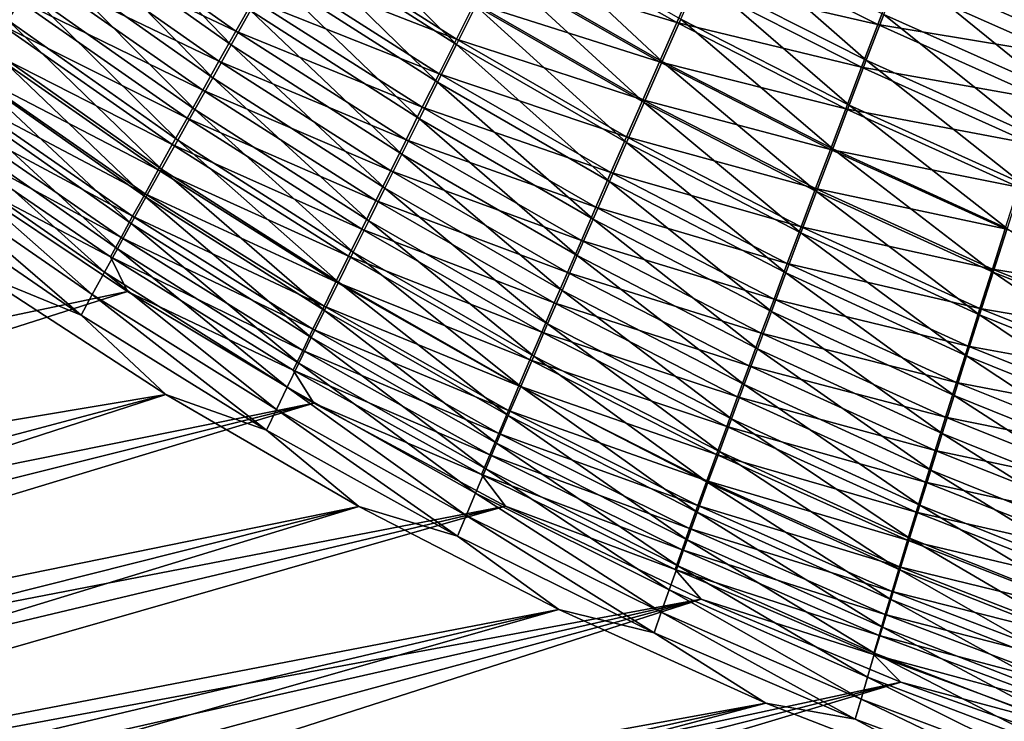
# Model space of a CAD drawing. Header units: metres. Extents: x -901 to 901, y -486 to 401.
# Tile 61 of 256: x -525 to -484, y -273 to -244. Entities that reach past the tile are written whole.
import ezdxf

# ---------------------------------------------------------------- set-up
doc = ezdxf.new("R2010")
doc.units = ezdxf.units.M

msp = doc.modelspace()

# ---------------------------------------------------------------- linework, layer by layer
at = {"layer": 'top0'}
for points in [[(-525.667664, -243.995438, -471.35965), (-531.72345, -237.452209, -473.49411), (-524.88623, -242.752411, -473.042084)], [(-522.350708, -238.736771, -477.757965), (-516.282898, -245.026184, -475.822083), (-523.226624, -240.121307, -476.243011)], [(-515.473999, -243.591385, -477.37973), (-516.282898, -245.026184, -475.822083), (-522.350708, -238.736771, -477.757965)], [(-512.88208, -239.012299, -481.681366), (-506.824066, -245.020935, -479.975922), (-513.772522, -240.582535, -480.311249)], [(-506.007782, -243.39267, -481.388672), (-506.824066, -245.020935, -479.975922), (-512.88208, -239.012299, -481.681366)], [(-523.791077, -240.798141, -471.039154), (-516.085449, -244.449326, -472.150879), (-523.014832, -239.568848, -472.588776)], [(-523.014832, -239.568848, -472.588776), (-516.085449, -244.449326, -472.150879), (-515.341919, -243.130615, -473.689087)], [(-481.150574, -244.867645, -486.963806), (-488.111511, -241.778336, -487.127808), (-487.342499, -239.768585, -488.178589)], [(-480.477081, -242.786377, -488.055115), (-481.150574, -244.867645, -486.963806), (-487.342499, -239.768585, -488.178589)], [(-517.062439, -246.412064, -474.205627), (-524.072205, -241.460434, -474.670471), (-523.226624, -240.121307, -476.243011)], [(-523.226624, -240.121307, -476.243011), (-516.282898, -245.026184, -475.822083), (-517.062439, -246.412064, -474.205627)], [(-514.570435, -241.765381, -475.171387), (-506.823456, -244.786087, -476.239014), (-513.772034, -240.355438, -476.595947)], [(-513.772034, -240.355438, -476.595947), (-506.823456, -244.786087, -476.239014), (-506.068695, -243.281158, -477.64621)], [(-505.29007, -241.731857, -478.99054), (-497.563904, -244.092087, -480.00415), (-504.488525, -240.140137, -480.270081)], [(-504.304138, -240.004333, -484.008057), (-498.178925, -245.724518, -482.44928), (-505.16745, -241.719772, -482.733337)], [(-504.488525, -240.140137, -480.270081), (-497.563904, -244.092087, -480.00415), (-496.817291, -242.400177, -481.258026)], [(-504.304138, -240.004333, -484.008057), (-497.396332, -243.946442, -483.766998), (-498.178925, -245.724518, -482.44928)], [(-496.592957, -242.124893, -485.011017), (-495.769958, -240.262466, -486.17984), (-489.599304, -245.679123, -484.784821)], [(-489.599304, -245.679123, -484.784821), (-495.769958, -240.262466, -486.17984), (-488.864136, -243.749435, -485.996002)], [(-513.772522, -240.582535, -480.311249), (-507.615356, -246.602524, -478.497101), (-514.636841, -242.109528, -478.87677)], [(-506.824066, -245.020935, -479.975922), (-507.615356, -246.602524, -478.497101), (-513.772522, -240.582535, -480.311249)], [(-496.817291, -242.400177, -481.258026), (-489.114594, -244.175537, -482.230927), (-496.050903, -240.666946, -482.441742)], [(-496.050903, -240.666946, -482.441742), (-489.114594, -244.175537, -482.230927), (-488.413116, -242.339294, -483.383392)], [(-524.536255, -241.980911, -469.43808), (-516.799988, -245.719696, -470.558472), (-523.791077, -240.798141, -471.039154)], [(-523.791077, -240.798141, -471.039154), (-516.799988, -245.719696, -470.558472), (-516.085449, -244.449326, -472.150879)], [(-517.811646, -247.747101, -472.532257), (-524.88623, -242.752411, -473.042084), (-524.072205, -241.460434, -474.670471)], [(-517.062439, -246.412064, -474.205627), (-517.811646, -247.747101, -472.532257), (-524.072205, -241.460434, -474.670471)], [(-525.249329, -243.115524, -467.787384), (-517.484558, -246.939926, -468.913727), (-524.536255, -241.980911, -469.43808)], [(-524.536255, -241.980911, -469.43808), (-517.484558, -246.939926, -468.913727), (-516.799988, -245.719696, -470.558472)], [(-515.341919, -243.130615, -473.689087), (-507.553406, -246.244705, -474.770874), (-514.570435, -241.765381, -475.171387)], [(-514.570435, -241.765381, -475.171387), (-507.553406, -246.244705, -474.770874), (-506.823456, -244.786087, -476.239014)], [(-506.068695, -243.281158, -477.64621), (-498.289642, -245.740295, -478.681702), (-505.29007, -241.731857, -478.99054)], [(-505.16745, -241.719772, -482.733337), (-498.939667, -247.45665, -481.059509), (-506.007782, -243.39267, -481.388672)], [(-505.29007, -241.731857, -478.99054), (-498.289642, -245.740295, -478.681702), (-497.563904, -244.092087, -480.00415)], [(-498.178925, -245.724518, -482.44928), (-498.939667, -247.45665, -481.059509), (-505.16745, -241.719772, -482.733337)], [(-488.111511, -241.778336, -487.127808), (-481.808838, -246.907104, -485.788452), (-488.864136, -243.749435, -485.996002)], [(-481.808838, -246.907104, -485.788452), (-488.111511, -241.778336, -487.127808), (-481.150574, -244.867645, -486.963806)], [(-514.636841, -242.109528, -478.87677), (-508.380554, -248.135406, -476.954224), (-515.473999, -243.591385, -477.37973)], [(-507.615356, -246.602524, -478.497101), (-508.380554, -248.135406, -476.954224), (-514.636841, -242.109528, -478.87677)], [(-497.563904, -244.092087, -480.00415), (-489.798401, -245.969757, -481.004486), (-496.817291, -242.400177, -481.258026)], [(-490.315948, -247.564606, -483.495911), (-497.396332, -243.946442, -483.766998), (-496.592957, -242.124893, -485.011017)], [(-496.817291, -242.400177, -481.258026), (-489.798401, -245.969757, -481.004486), (-489.114594, -244.175537, -482.230927)], [(-490.315948, -247.564606, -483.495911), (-496.592957, -242.124893, -485.011017), (-489.599304, -245.679123, -484.784821)], [(-489.114594, -244.175537, -482.230927), (-481.412079, -245.45546, -483.190369), (-488.413116, -242.339294, -483.383392)], [(-488.413116, -242.339294, -483.383392), (-481.412079, -245.45546, -483.190369), (-480.783844, -243.514618, -484.308777)], [(-518.529297, -249.029388, -470.803864), (-525.667664, -243.995438, -471.35965), (-524.88623, -242.752411, -473.042084)], [(-518.529297, -249.029388, -470.803864), (-524.88623, -242.752411, -473.042084), (-517.811646, -247.747101, -472.532257)], [(-525.929321, -244.200546, -466.089661), (-518.138184, -248.108276, -467.218506), (-525.249329, -243.115524, -467.787384)], [(-525.249329, -243.115524, -467.787384), (-518.138184, -248.108276, -467.218506), (-517.484558, -246.939926, -468.913727)], [(-516.085449, -244.449326, -472.150879), (-508.257568, -247.655075, -473.243622), (-515.341919, -243.130615, -473.689087)], [(-515.341919, -243.130615, -473.689087), (-508.257568, -247.655075, -473.243622), (-507.553406, -246.244705, -474.770874)], [(-515.473999, -243.591385, -477.37973), (-509.118713, -249.617554, -475.349274), (-516.282898, -245.026184, -475.822083)], [(-508.380554, -248.135406, -476.954224), (-509.118713, -249.617554, -475.349274), (-515.473999, -243.591385, -477.37973)], [(-506.007782, -243.39267, -481.388672), (-499.677521, -249.140564, -479.599701), (-506.824066, -245.020935, -479.975922)], [(-506.823456, -244.786087, -476.239014), (-498.993622, -247.342667, -477.292603), (-506.068695, -243.281158, -477.64621)], [(-506.068695, -243.281158, -477.64621), (-498.993622, -247.342667, -477.292603), (-498.289642, -245.740295, -478.681702)], [(-498.939667, -247.45665, -481.059509), (-499.677521, -249.140564, -479.599701), (-506.007782, -243.39267, -481.388672)], [(-519.214478, -250.257111, -469.022491), (-526.415283, -245.187805, -469.625122), (-525.667664, -243.995438, -471.35965)], [(-519.214478, -250.257111, -469.022491), (-525.667664, -243.995438, -471.35965), (-518.529297, -249.029388, -470.803864)], [(-497.396332, -243.946442, -483.766998), (-491.013031, -249.403107, -482.13092), (-498.178925, -245.724518, -482.44928)], [(-491.013031, -249.403107, -482.13092), (-497.396332, -243.946442, -483.766998), (-490.315948, -247.564606, -483.495911)], [(-482.450867, -248.901764, -484.530853), (-489.599304, -245.679123, -484.784821), (-488.864136, -243.749435, -485.996002)], [(-488.864136, -243.749435, -485.996002), (-481.808838, -246.907104, -485.788452), (-482.450867, -248.901764, -484.530853)], [(-526.575439, -245.234619, -464.347626), (-518.759949, -249.223236, -465.475616), (-525.929321, -244.200546, -466.089661)], [(-525.929321, -244.200546, -466.089661), (-518.759949, -249.223236, -465.475616), (-518.138184, -248.108276, -467.218506)], [(-516.799988, -245.719696, -470.558472), (-508.934937, -249.015289, -471.65921), (-516.085449, -244.449326, -472.150879)], [(-516.085449, -244.449326, -472.150879), (-508.934937, -249.015289, -471.65921), (-508.257568, -247.655075, -473.243622)], [(-498.289642, -245.740295, -478.681702), (-490.463593, -247.719299, -479.705627), (-497.563904, -244.092087, -480.00415)], [(-497.563904, -244.092087, -480.00415), (-490.463593, -247.719299, -479.705627), (-489.798401, -245.969757, -481.004486)], [(-489.798401, -245.969757, -481.004486), (-482.024841, -247.353699, -481.993683), (-489.114594, -244.175537, -482.230927)], [(-489.114594, -244.175537, -482.230927), (-482.024841, -247.353699, -481.993683), (-481.412079, -245.45546, -483.190369)], [(-507.553406, -246.244705, -474.770874), (-499.674896, -248.897125, -475.838928), (-506.823456, -244.786087, -476.239014)], [(-506.823456, -244.786087, -476.239014), (-499.674896, -248.897125, -475.838928), (-498.993622, -247.342667, -477.292603)], [(-527.186829, -246.216354, -462.563995), (-519.349121, -250.283371, -463.687897), (-526.575439, -245.234619, -464.347626)], [(-519.866272, -251.428696, -467.190979), (-527.128296, -246.328033, -467.841156), (-526.415283, -245.187805, -469.625122)], [(-526.575439, -245.234619, -464.347626), (-519.349121, -250.283371, -463.687897), (-518.759949, -249.223236, -465.475616)], [(-519.866272, -251.428696, -467.190979), (-526.415283, -245.187805, -469.625122), (-519.214478, -250.257111, -469.022491)], [(-516.282898, -245.026184, -475.822083), (-509.828766, -251.046921, -473.684235), (-517.062439, -246.412064, -474.205627)], [(-509.118713, -249.617554, -475.349274), (-509.828766, -251.046921, -473.684235), (-516.282898, -245.026184, -475.822083)], [(-506.824066, -245.020935, -479.975922), (-500.391571, -250.774094, -478.071991), (-507.615356, -246.602524, -478.497101)], [(-499.677521, -249.140564, -479.599701), (-500.391571, -250.774094, -478.071991), (-506.824066, -245.020935, -479.975922)], [(-517.484558, -246.939926, -468.913727), (-509.584564, -250.32338, -470.019531), (-516.799988, -245.719696, -470.558472)], [(-516.799988, -245.719696, -470.558472), (-509.584564, -250.32338, -470.019531), (-508.934937, -249.015289, -471.65921)], [(-498.993622, -247.342667, -477.292603), (-491.109131, -249.421616, -478.335999), (-498.289642, -245.740295, -478.681702)], [(-498.939667, -247.45665, -481.059509), (-498.178925, -245.724518, -482.44928), (-491.689545, -251.191956, -480.691589)], [(-498.289642, -245.740295, -478.681702), (-491.109131, -249.421616, -478.335999), (-490.463593, -247.719299, -479.705627)], [(-498.178925, -245.724518, -482.44928), (-491.013031, -249.403107, -482.13092), (-491.689545, -251.191956, -480.691589)], [(-489.599304, -245.679123, -484.784821), (-483.075714, -250.848648, -483.19278), (-490.315948, -247.564606, -483.495911)], [(-483.075714, -250.848648, -483.19278), (-489.599304, -245.679123, -484.784821), (-482.450867, -248.901764, -484.530853)], [(-490.463593, -247.719299, -479.705627), (-482.621216, -249.206497, -480.720428), (-489.798401, -245.969757, -481.004486)], [(-489.798401, -245.969757, -481.004486), (-482.621216, -249.206497, -480.720428), (-482.024841, -247.353699, -481.993683)], [(-520.483826, -252.542587, -465.312408), (-527.805725, -247.414642, -466.01062), (-527.128296, -246.328033, -467.841156)], [(-527.762573, -247.144394, -460.741486), (-519.904846, -251.287231, -461.858215), (-527.186829, -246.216354, -462.563995)], [(-527.186829, -246.216354, -462.563995), (-519.904846, -251.287231, -461.858215), (-519.349121, -250.283371, -463.687897)], [(-520.483826, -252.542587, -465.312408), (-527.128296, -246.328033, -467.841156), (-519.866272, -251.428696, -467.190979)], [(-517.062439, -246.412064, -474.205627), (-510.509705, -252.421494, -471.961121), (-517.811646, -247.747101, -472.532257)], [(-509.828766, -251.046921, -473.684235), (-510.509705, -252.421494, -471.961121), (-517.062439, -246.412064, -474.205627)], [(-508.257568, -247.655075, -473.243622), (-500.33255, -250.401627, -474.322693), (-507.553406, -246.244705, -474.770874)], [(-507.553406, -246.244705, -474.770874), (-500.33255, -250.401627, -474.322693), (-499.674896, -248.897125, -475.838928)], [(-518.138184, -248.108276, -467.218506), (-510.205475, -251.577438, -468.326477), (-517.484558, -246.939926, -468.913727)], [(-517.484558, -246.939926, -468.913727), (-510.205475, -251.577438, -468.326477), (-509.584564, -250.32338, -470.019531)], [(-507.615356, -246.602524, -478.497101), (-501.080872, -252.355057, -476.478577), (-508.380554, -248.135406, -476.954224)], [(-500.391571, -250.774094, -478.071991), (-501.080872, -252.355057, -476.478577), (-507.615356, -246.602524, -478.497101)], [(-528.301941, -248.017349, -458.882874), (-520.426392, -252.233383, -459.989532), (-527.762573, -247.144394, -460.741486)], [(-527.762573, -247.144394, -460.741486), (-520.426392, -252.233383, -459.989532), (-519.904846, -251.287231, -461.858215)], [(-499.674896, -248.897125, -475.838928), (-491.734192, -251.074417, -476.897736), (-498.993622, -247.342667, -477.292603)], [(-498.993622, -247.342667, -477.292603), (-491.734192, -251.074417, -476.897736), (-491.109131, -249.421616, -478.335999)], [(-521.066345, -253.597305, -463.389771), (-528.446655, -248.446228, -464.136414), (-527.805725, -247.414642, -466.01062)], [(-521.066345, -253.597305, -463.389771), (-527.805725, -247.414642, -466.01062), (-520.483826, -252.542587, -465.312408)], [(-511.160522, -253.739212, -470.181946), (-518.529297, -249.029388, -470.803864), (-517.811646, -247.747101, -472.532257)], [(-510.509705, -252.421494, -471.961121), (-511.160522, -253.739212, -470.181946), (-517.811646, -247.747101, -472.532257)], [(-508.934937, -249.015289, -471.65921), (-500.965729, -251.854065, -472.745911), (-508.257568, -247.655075, -473.243622)], [(-508.257568, -247.655075, -473.243622), (-500.965729, -251.854065, -472.745911), (-500.33255, -250.401627, -474.322693)], [(-499.677521, -249.140564, -479.599701), (-498.939667, -247.45665, -481.059509), (-492.344543, -252.928711, -479.180084)], [(-498.939667, -247.45665, -481.059509), (-491.689545, -251.191956, -480.691589), (-492.344543, -252.928711, -479.180084)], [(-491.109131, -249.421616, -478.335999), (-483.200317, -251.011002, -479.372284), (-490.463593, -247.719299, -479.705627)], [(-483.682465, -252.744736, -481.776031), (-491.013031, -249.403107, -482.13092), (-490.315948, -247.564606, -483.495911)], [(-490.463593, -247.719299, -479.705627), (-483.200317, -251.011002, -479.372284), (-482.621216, -249.206497, -480.720428)], [(-483.075714, -250.848648, -483.19278), (-483.682465, -252.744736, -481.776031), (-490.315948, -247.564606, -483.495911)], [(-528.804016, -248.833862, -456.990875), (-520.912964, -253.120361, -458.084686), (-528.301941, -248.017349, -458.882874)], [(-528.301941, -248.017349, -458.882874), (-520.912964, -253.120361, -458.084686), (-520.426392, -252.233383, -459.989532)], [(-518.759949, -249.223236, -465.475616), (-510.796783, -252.775589, -466.582153), (-518.138184, -248.108276, -467.218506)], [(-518.138184, -248.108276, -467.218506), (-510.796783, -252.775589, -466.582153), (-510.205475, -251.577438, -468.326477)], [(-508.380554, -248.135406, -476.954224), (-501.744446, -253.881271, -474.821533), (-509.118713, -249.617554, -475.349274)], [(-501.080872, -252.355057, -476.478577), (-501.744446, -253.881271, -474.821533), (-508.380554, -248.135406, -476.954224)], [(-521.612976, -254.591324, -461.426147), (-529.050293, -249.421326, -462.221405), (-528.446655, -248.446228, -464.136414)], [(-521.612976, -254.591324, -461.426147), (-528.446655, -248.446228, -464.136414), (-521.066345, -253.597305, -463.389771)], [(-528.229431, -250.324661, -454.941284), (-521.36377, -253.946762, -456.146606), (-528.804016, -248.833862, -456.990875)], [(-528.804016, -248.833862, -456.990875), (-521.36377, -253.946762, -456.146606), (-520.912964, -253.120361, -458.084686)], [(-511.780243, -254.998138, -468.348907), (-519.214478, -250.257111, -469.022491), (-518.529297, -249.029388, -470.803864)], [(-511.780243, -254.998138, -468.348907), (-518.529297, -249.029388, -470.803864), (-511.160522, -253.739212, -470.181946)], [(-509.584564, -250.32338, -470.019531), (-501.573486, -253.25238, -471.110657), (-508.934937, -249.015289, -471.65921)], [(-508.934937, -249.015289, -471.65921), (-501.573486, -253.25238, -471.110657), (-500.965729, -251.854065, -472.745911)], [(-500.33255, -250.401627, -474.322693), (-492.337921, -252.675491, -475.393005), (-499.674896, -248.897125, -475.838928)], [(-499.674896, -248.897125, -475.838928), (-492.337921, -252.675491, -475.393005), (-491.734192, -251.074417, -476.897736)], [(-522.122864, -255.523132, -459.424561), (-529.615662, -250.338501, -460.268433), (-529.050293, -249.421326, -462.221405)], [(-522.122864, -255.523132, -459.424561), (-529.050293, -249.421326, -462.221405), (-521.612976, -254.591324, -461.426147)], [(-519.349121, -250.283371, -463.687897), (-511.357666, -253.916245, -464.789429), (-518.759949, -249.223236, -465.475616)], [(-518.759949, -249.223236, -465.475616), (-511.357666, -253.916245, -464.789429), (-510.796783, -252.775589, -466.582153)], [(-500.391571, -250.774094, -478.071991), (-499.677521, -249.140564, -479.599701), (-492.977173, -254.611069, -477.598755)], [(-492.977173, -254.611069, -477.598755), (-499.677521, -249.140564, -479.599701), (-492.344543, -252.928711, -479.180084)], [(-491.734192, -251.074417, -476.897736), (-483.76123, -252.76445, -477.95105), (-491.109131, -249.421616, -478.335999)], [(-491.013031, -249.403107, -482.13092), (-484.270111, -254.587143, -480.28244), (-491.689545, -251.191956, -480.691589)], [(-491.109131, -249.421616, -478.335999), (-483.76123, -252.76445, -477.95105), (-483.200317, -251.011002, -479.372284)], [(-484.270111, -254.587143, -480.28244), (-491.013031, -249.403107, -482.13092), (-483.682465, -252.744736, -481.776031)], [(-509.118713, -249.617554, -475.349274), (-502.381378, -255.350586, -473.103058), (-509.828766, -251.046921, -473.684235)], [(-501.744446, -253.881271, -474.821533), (-502.381378, -255.350586, -473.103058), (-509.118713, -249.617554, -475.349274)], [(-519.904846, -251.287231, -461.858215), (-511.88739, -254.99791, -462.951355), (-519.349121, -250.283371, -463.687897)], [(-512.368042, -256.196625, -466.465027), (-519.866272, -251.428696, -467.190979), (-519.214478, -250.257111, -469.022491)], [(-519.349121, -250.283371, -463.687897), (-511.88739, -254.99791, -462.951355), (-511.357666, -253.916245, -464.789429)], [(-512.368042, -256.196625, -466.465027), (-519.214478, -250.257111, -469.022491), (-511.780243, -254.998138, -468.348907)], [(-520.639526, -255.390823, -454.014771), (-528.229431, -250.324661, -454.941284), (-581.840393, -268.242249, -353.560028)], [(-522.595215, -256.391205, -457.388031), (-530.141907, -251.196289, -458.280426), (-529.615662, -250.338501, -460.268433)], [(-522.595215, -256.391205, -457.388031), (-529.615662, -250.338501, -460.268433), (-522.122864, -255.523132, -459.424561)], [(-528.229431, -250.324661, -454.941284), (-520.639526, -255.390823, -454.014771), (-521.36377, -253.946762, -456.146606)], [(-510.205475, -251.577438, -468.326477), (-502.154938, -254.594513, -469.418915), (-509.584564, -250.32338, -470.019531)], [(-509.584564, -250.32338, -470.019531), (-502.154938, -254.594513, -469.418915), (-501.573486, -253.25238, -471.110657)], [(-500.965729, -251.854065, -472.745911), (-492.919495, -254.222595, -473.824005), (-500.33255, -250.401627, -474.322693)], [(-500.33255, -250.401627, -474.322693), (-492.919495, -254.222595, -473.824005), (-492.337921, -252.675491, -475.393005)], [(-509.828766, -251.046921, -473.684235), (-502.990723, -256.760803, -471.325256), (-510.509705, -252.421494, -471.961121)], [(-502.381378, -255.350586, -473.103058), (-502.990723, -256.760803, -471.325256), (-509.828766, -251.046921, -473.684235)], [(-501.080872, -252.355057, -476.478577), (-500.391571, -250.774094, -478.071991), (-493.586578, -256.236694, -475.94989)], [(-500.391571, -250.774094, -478.071991), (-492.977173, -254.611069, -477.598755), (-493.586578, -256.236694, -475.94989)], [(-492.337921, -252.675491, -475.393005), (-484.303162, -254.464386, -476.458984), (-491.734192, -251.074417, -476.897736)], [(-491.734192, -251.074417, -476.897736), (-484.303162, -254.464386, -476.458984), (-483.76123, -252.76445, -477.95105)], [(-526.829712, -254.661621, -455.796265), (-530.141907, -251.196289, -458.280426), (-522.595215, -256.391205, -457.388031)], [(-512.923218, -257.333038, -464.533508), (-520.483826, -252.542587, -465.312408), (-519.866272, -251.428696, -467.190979)], [(-520.426392, -252.233383, -459.989532), (-512.385254, -256.019073, -461.071045), (-519.904846, -251.287231, -461.858215)], [(-519.904846, -251.287231, -461.858215), (-512.385254, -256.019073, -461.071045), (-511.88739, -254.99791, -462.951355)], [(-512.923218, -257.333038, -464.533508), (-519.866272, -251.428696, -467.190979), (-512.368042, -256.196625, -466.465027)], [(-492.344543, -252.928711, -479.180084), (-491.689545, -251.191956, -480.691589), (-484.83786, -256.373291, -478.714447)], [(-491.689545, -251.191956, -480.691589), (-484.270111, -254.587143, -480.28244), (-484.83786, -256.373291, -478.714447)], [(-510.796783, -252.775589, -466.582153), (-502.709167, -255.878387, -467.672791), (-510.205475, -251.577438, -468.326477)], [(-510.205475, -251.577438, -468.326477), (-502.709167, -255.878387, -467.672791), (-502.154938, -254.594513, -469.418915)], [(-501.573486, -253.25238, -471.110657), (-493.478088, -255.713547, -472.192932), (-500.965729, -251.854065, -472.745911)], [(-500.965729, -251.854065, -472.745911), (-493.478088, -255.713547, -472.192932), (-492.919495, -254.222595, -473.824005)], [(-520.912964, -253.120361, -458.084686), (-512.850525, -256.97821, -459.151581), (-520.426392, -252.233383, -459.989532)], [(-520.426392, -252.233383, -459.989532), (-512.850525, -256.97821, -459.151581), (-512.385254, -256.019073, -461.071045)], [(-501.744446, -253.881271, -474.821533), (-501.080872, -252.355057, -476.478577), (-494.171844, -257.803223, -474.235779)], [(-501.080872, -252.355057, -476.478577), (-493.586578, -256.236694, -475.94989), (-494.171844, -257.803223, -474.235779)], [(-513.444885, -258.405792, -462.557648), (-521.066345, -253.597305, -463.389771), (-520.483826, -252.542587, -465.312408)], [(-513.444885, -258.405792, -462.557648), (-520.483826, -252.542587, -465.312408), (-512.923218, -257.333038, -464.533508)], [(-511.160522, -253.739212, -470.181946), (-510.509705, -252.421494, -471.961121), (-503.571472, -258.109741, -469.490265)], [(-510.509705, -252.421494, -471.961121), (-502.990723, -256.760803, -471.325256), (-503.571472, -258.109741, -469.490265)], [(-492.919495, -254.222595, -473.824005), (-484.825409, -256.108459, -474.898468), (-492.337921, -252.675491, -475.393005)], [(-492.337921, -252.675491, -475.393005), (-484.825409, -256.108459, -474.898468), (-484.303162, -254.464386, -476.458984)], [(-484.303162, -254.464386, -476.458984), (-476.258667, -255.757416, -477.524445), (-483.76123, -252.76445, -477.95105)], [(-476.694061, -257.630798, -479.829681), (-484.270111, -254.587143, -480.28244), (-483.682465, -252.744736, -481.776031)], [(-521.36377, -253.946762, -456.146606), (-513.28241, -257.87381, -457.196014), (-520.912964, -253.120361, -458.084686)], [(-520.912964, -253.120361, -458.084686), (-513.28241, -257.87381, -457.196014), (-512.850525, -256.97821, -459.151581)], [(-511.357666, -253.916245, -464.789429), (-503.235321, -257.10202, -465.874481), (-510.796783, -252.775589, -466.582153)], [(-510.796783, -252.775589, -466.582153), (-503.235321, -257.10202, -465.874481), (-502.709167, -255.878387, -467.672791)], [(-485.384979, -258.100677, -477.074524), (-492.977173, -254.611069, -477.598755), (-492.344543, -252.928711, -479.180084)], [(-485.384979, -258.100677, -477.074524), (-492.344543, -252.928711, -479.180084), (-484.83786, -256.373291, -478.714447)], [(-513.932373, -259.41333, -460.540619), (-521.612976, -254.591324, -461.426147), (-521.066345, -253.597305, -463.389771)], [(-513.932373, -259.41333, -460.540619), (-521.066345, -253.597305, -463.389771), (-513.444885, -258.405792, -462.557648)], [(-502.154938, -254.594513, -469.418915), (-494.012848, -257.146088, -470.501953), (-501.573486, -253.25238, -471.110657)], [(-501.573486, -253.25238, -471.110657), (-494.012848, -257.146088, -470.501953), (-493.478088, -255.713547, -472.192932)], [(-520.639526, -255.390823, -454.014771), (-513.680298, -258.704346, -455.207428), (-521.36377, -253.946762, -456.146606)], [(-521.36377, -253.946762, -456.146606), (-513.680298, -258.704346, -455.207428), (-513.28241, -257.87381, -457.196014)], [(-511.88739, -254.99791, -462.951355), (-503.732666, -258.263733, -464.0271), (-511.357666, -253.916245, -464.789429)], [(-504.122772, -259.395294, -467.600494), (-511.780243, -254.998138, -468.348907), (-511.160522, -253.739212, -470.181946)], [(-511.357666, -253.916245, -464.789429), (-503.732666, -258.263733, -464.0271), (-503.235321, -257.10202, -465.874481)], [(-511.160522, -253.739212, -470.181946), (-503.571472, -258.109741, -469.490265), (-504.122772, -259.395294, -467.600494)], [(-502.381378, -255.350586, -473.103058), (-501.744446, -253.881271, -474.821533), (-494.732147, -259.30838, -472.458771)], [(-501.744446, -253.881271, -474.821533), (-494.171844, -257.803223, -474.235779), (-494.732147, -259.30838, -472.458771)], [(-493.478088, -255.713547, -472.192932), (-485.327179, -257.694275, -473.271851), (-492.919495, -254.222595, -473.824005)], [(-492.919495, -254.222595, -473.824005), (-485.327179, -257.694275, -473.271851), (-484.825409, -256.108459, -474.898468)], [(-526.829712, -254.661621, -455.796265), (-519.031982, -259.722626, -454.795502), (-583.426514, -270.51178, -354.780487)], [(-519.031982, -259.722626, -454.795502), (-526.829712, -254.661621, -455.796265), (-522.595215, -256.391205, -457.388031)], [(-514.384888, -260.354065, -458.485687), (-522.122864, -255.523132, -459.424561), (-521.612976, -254.591324, -461.426147)], [(-514.384888, -260.354065, -458.485687), (-521.612976, -254.591324, -461.426147), (-513.932373, -259.41333, -460.540619)], [(-502.709167, -255.878387, -467.672791), (-494.522949, -258.518066, -468.753296), (-502.154938, -254.594513, -469.418915)], [(-502.154938, -254.594513, -469.418915), (-494.522949, -258.518066, -468.753296), (-494.012848, -257.146088, -470.501953)], [(-493.586578, -256.236694, -475.94989), (-492.977173, -254.611069, -477.598755), (-485.910614, -259.766815, -475.365143)], [(-492.977173, -254.611069, -477.598755), (-485.384979, -258.100677, -477.074524), (-485.910614, -259.766815, -475.365143)], [(-484.270111, -254.587143, -480.28244), (-477.170227, -259.462158, -478.200165), (-484.83786, -256.373291, -478.714447)], [(-484.825409, -256.108459, -474.898468), (-476.713318, -257.50058, -475.973785), (-484.303162, -254.464386, -476.458984)], [(-484.303162, -254.464386, -476.458984), (-476.713318, -257.50058, -475.973785), (-476.258667, -255.757416, -477.524445)], [(-477.170227, -259.462158, -478.200165), (-484.270111, -254.587143, -480.28244), (-476.694061, -257.630798, -479.829681)], [(-512.385254, -256.019073, -461.071045), (-504.200562, -259.361938, -462.133881), (-511.88739, -254.99791, -462.951355)], [(-504.64389, -260.615753, -465.659149), (-512.368042, -256.196625, -466.465027), (-511.780243, -254.998138, -468.348907)], [(-511.88739, -254.99791, -462.951355), (-504.200562, -259.361938, -462.133881), (-503.732666, -258.263733, -464.0271)], [(-504.64389, -260.615753, -465.659149), (-511.780243, -254.998138, -468.348907), (-504.122772, -259.395294, -467.600494)], [(-520.639526, -255.390823, -454.014771), (-581.840393, -268.242249, -353.560028), (-574.216492, -272.491699, -353.717712)], [(-512.807922, -260.096436, -452.990753), (-520.639526, -255.390823, -454.014771), (-574.216492, -272.491699, -353.717712)], [(-514.801636, -261.226379, -456.396057), (-522.595215, -256.391205, -457.388031), (-522.122864, -255.523132, -459.424561)], [(-514.801636, -261.226379, -456.396057), (-522.122864, -255.523132, -459.424561), (-514.384888, -260.354065, -458.485687)], [(-520.639526, -255.390823, -454.014771), (-512.807922, -260.096436, -452.990753), (-513.680298, -258.704346, -455.207428)], [(-502.990723, -256.760803, -471.325256), (-502.381378, -255.350586, -473.103058), (-495.266541, -260.749786, -470.621124)], [(-495.266541, -260.749786, -470.621124), (-502.381378, -255.350586, -473.103058), (-494.732147, -259.30838, -472.458771)], [(-512.850525, -256.97821, -459.151581), (-504.638336, -260.395081, -460.198151), (-512.385254, -256.019073, -461.071045)], [(-512.385254, -256.019073, -461.071045), (-504.638336, -260.395081, -460.198151), (-504.200562, -259.361938, -462.133881)], [(-503.235321, -257.10202, -465.874481), (-495.007568, -259.827209, -466.949127), (-502.709167, -255.878387, -467.672791)], [(-502.709167, -255.878387, -467.672791), (-495.007568, -259.827209, -466.949127), (-494.522949, -258.518066, -468.753296)], [(-494.012848, -257.146088, -470.501953), (-485.807739, -259.219482, -471.581543), (-493.478088, -255.713547, -472.192932)], [(-493.478088, -255.713547, -472.192932), (-485.807739, -259.219482, -471.581543), (-485.327179, -257.694275, -473.271851)], [(-519.031982, -259.722626, -454.795502), (-522.595215, -256.391205, -457.388031), (-514.801636, -261.226379, -456.396057)], [(-505.134094, -261.76944, -463.669647), (-512.923218, -257.333038, -464.533508), (-512.368042, -256.196625, -466.465027)], [(-505.134094, -261.76944, -463.669647), (-512.368042, -256.196625, -466.465027), (-504.64389, -260.615753, -465.659149)], [(-493.586578, -256.236694, -475.94989), (-486.414001, -261.369202, -473.588837), (-494.171844, -257.803223, -474.235779)], [(-485.910614, -259.766815, -475.365143), (-486.414001, -261.369202, -473.588837), (-493.586578, -256.236694, -475.94989)], [(-477.627777, -261.230103, -476.49649), (-485.384979, -258.100677, -477.074524), (-484.83786, -256.373291, -478.714447)], [(-485.327179, -257.694275, -473.271851), (-477.150177, -259.18338, -474.352539), (-484.825409, -256.108459, -474.898468)], [(-484.83786, -256.373291, -478.714447), (-477.170227, -259.462158, -478.200165), (-477.627777, -261.230103, -476.49649)], [(-484.825409, -256.108459, -474.898468), (-477.150177, -259.18338, -474.352539), (-476.713318, -257.50058, -475.973785)], [(-503.571472, -258.109741, -469.490265), (-502.990723, -256.760803, -471.325256), (-495.774231, -262.125153, -468.725159)], [(-502.990723, -256.760803, -471.325256), (-495.266541, -260.749786, -470.621124), (-495.774231, -262.125153, -468.725159)], [(-513.28241, -257.87381, -457.196014), (-505.045349, -261.361603, -458.223175), (-512.850525, -256.97821, -459.151581)], [(-512.850525, -256.97821, -459.151581), (-505.045349, -261.361603, -458.223175), (-504.638336, -260.395081, -460.198151)], [(-503.732666, -258.263733, -464.0271), (-495.465881, -261.071411, -465.091858), (-503.235321, -257.10202, -465.874481)], [(-503.235321, -257.10202, -465.874481), (-495.465881, -261.071411, -465.091858), (-495.007568, -259.827209, -466.949127)], [(-494.522949, -258.518066, -468.753296), (-486.266357, -260.681702, -469.829834), (-494.012848, -257.146088, -470.501953)], [(-494.012848, -257.146088, -470.501953), (-486.266357, -260.681702, -469.829834), (-485.807739, -259.219482, -471.581543)], [(-505.592682, -262.854706, -461.635498), (-513.444885, -258.405792, -462.557648), (-512.923218, -257.333038, -464.533508)], [(-505.592682, -262.854706, -461.635498), (-512.923218, -257.333038, -464.533508), (-505.134094, -261.76944, -463.669647)], [(-485.807739, -259.219482, -471.581543), (-477.568604, -260.803314, -472.663269), (-485.327179, -257.694275, -473.271851)], [(-485.327179, -257.694275, -473.271851), (-477.568604, -260.803314, -472.663269), (-477.150177, -259.18338, -474.352539)], [(-513.680298, -258.704346, -455.207428), (-505.420898, -262.259888, -456.212219), (-513.28241, -257.87381, -457.196014)], [(-513.28241, -257.87381, -457.196014), (-505.420898, -262.259888, -456.212219), (-505.045349, -261.361603, -458.223175)], [(-503.571472, -258.109741, -469.490265), (-496.254333, -263.43222, -466.773468), (-504.122772, -259.395294, -467.600494)], [(-503.571472, -258.109741, -469.490265), (-495.774231, -262.125153, -468.725159), (-496.254333, -263.43222, -466.773468)], [(-494.732147, -259.30838, -472.458771), (-494.171844, -257.803223, -474.235779), (-486.894348, -262.905365, -471.748047)], [(-494.171844, -257.803223, -474.235779), (-486.414001, -261.369202, -473.588837), (-486.894348, -262.905365, -471.748047)], [(-485.910614, -259.766815, -475.365143), (-485.384979, -258.100677, -477.074524), (-478.065948, -262.931915, -474.721375)], [(-485.384979, -258.100677, -477.074524), (-477.627777, -261.230103, -476.49649), (-478.065948, -262.931915, -474.721375)], [(-506.019012, -263.869873, -459.56012), (-513.932373, -259.41333, -460.540619), (-513.444885, -258.405792, -462.557648)], [(-506.019012, -263.869873, -459.56012), (-513.444885, -258.405792, -462.557648), (-505.592682, -262.854706, -461.635498)], [(-504.200562, -259.361938, -462.133881), (-495.897308, -262.248932, -463.184845), (-503.732666, -258.263733, -464.0271)], [(-503.732666, -258.263733, -464.0271), (-495.897308, -262.248932, -463.184845), (-495.465881, -261.071411, -465.091858)], [(-495.007568, -259.827209, -466.949127), (-486.70224, -262.078552, -468.019196), (-494.522949, -258.518066, -468.753296)], [(-494.522949, -258.518066, -468.753296), (-486.70224, -262.078552, -468.019196), (-486.266357, -260.681702, -469.829834)], [(-512.807922, -260.096436, -452.990753), (-505.764374, -263.088379, -454.168579), (-513.680298, -258.704346, -455.207428)], [(-513.680298, -258.704346, -455.207428), (-505.764374, -263.088379, -454.168579), (-505.420898, -262.259888, -456.212219)], [(-504.638336, -260.395081, -460.198151), (-496.301239, -263.358154, -461.231537), (-504.200562, -259.361938, -462.133881)], [(-504.200562, -259.361938, -462.133881), (-496.301239, -263.358154, -461.231537), (-495.897308, -262.248932, -463.184845)], [(-487.350891, -264.372803, -469.845306), (-495.266541, -260.749786, -470.621124), (-494.732147, -259.30838, -472.458771)], [(-487.350891, -264.372803, -469.845306), (-494.732147, -259.30838, -472.458771), (-486.894348, -262.905365, -471.748047)], [(-486.266357, -260.681702, -469.829834), (-477.967896, -262.357849, -470.9086), (-485.807739, -259.219482, -471.581543)], [(-485.807739, -259.219482, -471.581543), (-477.967896, -262.357849, -470.9086), (-477.568604, -260.803314, -472.663269)], [(-583.426514, -270.51178, -354.780487), (-519.031982, -259.722626, -454.795502), (-575.734253, -274.83194, -354.885468)], [(-575.734253, -274.83194, -354.885468), (-519.031982, -259.722626, -454.795502), (-571.808411, -276.848724, -354.93869)], [(-571.808411, -276.848724, -354.93869), (-519.031982, -259.722626, -454.795502), (-510.928345, -264.434814, -453.677765)], [(-510.928345, -264.434814, -453.677765), (-519.031982, -259.722626, -454.795502), (-514.801636, -261.226379, -456.396057)], [(-506.412354, -264.813293, -457.446991), (-514.384888, -260.354065, -458.485687), (-513.932373, -259.41333, -460.540619)], [(-506.412354, -264.813293, -457.446991), (-513.932373, -259.41333, -460.540619), (-506.019012, -263.869873, -459.56012)], [(-496.706238, -264.669159, -464.76944), (-504.64389, -260.615753, -465.659149), (-504.122772, -259.395294, -467.600494)], [(-504.122772, -259.395294, -467.600494), (-496.254333, -263.43222, -466.773468), (-496.706238, -264.669159, -464.76944)], [(-478.48407, -264.564972, -472.877502), (-486.414001, -261.369202, -473.588837), (-485.910614, -259.766815, -475.365143)], [(-478.065948, -262.931915, -474.721375), (-478.48407, -264.564972, -472.877502), (-485.910614, -259.766815, -475.365143)], [(-574.216492, -272.491699, -353.717712), (-570.330322, -274.472473, -353.798859), (-512.807922, -260.096436, -452.990753)], [(-570.330322, -274.472473, -353.798859), (-566.398193, -276.355377, -353.8815), (-512.807922, -260.096436, -452.990753)], [(-512.807922, -260.096436, -452.990753), (-566.398193, -276.355377, -353.8815), (-504.763855, -264.418213, -451.868317)], [(-512.807922, -260.096436, -452.990753), (-504.763855, -264.418213, -451.868317), (-505.764374, -263.088379, -454.168579)], [(-495.465881, -261.071411, -465.091858), (-487.114685, -263.407715, -466.151917), (-495.007568, -259.827209, -466.949127)], [(-495.007568, -259.827209, -466.949127), (-487.114685, -263.407715, -466.151917), (-486.70224, -262.078552, -468.019196)], [(-506.772003, -265.683319, -455.29953), (-514.801636, -261.226379, -456.396057), (-514.384888, -260.354065, -458.485687)], [(-506.772003, -265.683319, -455.29953), (-514.384888, -260.354065, -458.485687), (-506.412354, -264.813293, -457.446991)], [(-497.129272, -265.834259, -462.716797), (-505.134094, -261.76944, -463.669647), (-504.64389, -260.615753, -465.659149)], [(-505.045349, -261.361603, -458.223175), (-496.677063, -264.3974, -459.235474), (-504.638336, -260.395081, -460.198151)], [(-497.129272, -265.834259, -462.716797), (-504.64389, -260.615753, -465.659149), (-496.706238, -264.669159, -464.76944)], [(-504.638336, -260.395081, -460.198151), (-496.677063, -264.3974, -459.235474), (-496.301239, -263.358154, -461.231537)], [(-495.774231, -262.125153, -468.725159), (-495.266541, -260.749786, -470.621124), (-487.782837, -265.769043, -467.883087)], [(-495.266541, -260.749786, -470.621124), (-487.350891, -264.372803, -469.845306), (-487.782837, -265.769043, -467.883087)], [(-486.70224, -262.078552, -468.019196), (-478.347412, -263.844452, -469.091064), (-486.266357, -260.681702, -469.829834)], [(-486.266357, -260.681702, -469.829834), (-478.347412, -263.844452, -469.091064), (-477.967896, -262.357849, -470.9086)], [(-510.928345, -264.434814, -453.677765), (-514.801636, -261.226379, -456.396057), (-506.772003, -265.683319, -455.29953)], [(-505.420898, -262.259888, -456.212219), (-497.024231, -265.365051, -457.200165), (-505.045349, -261.361603, -458.223175)], [(-505.045349, -261.361603, -458.223175), (-497.024231, -265.365051, -457.200165), (-496.677063, -264.3974, -459.235474)], [(-495.897308, -262.248932, -463.184845), (-487.50293, -264.66687, -464.230652), (-495.465881, -261.071411, -465.091858)], [(-495.465881, -261.071411, -465.091858), (-487.50293, -264.66687, -464.230652), (-487.114685, -263.407715, -466.151917)], [(-486.414001, -261.369202, -473.588837), (-478.8815, -266.126617, -470.96759), (-486.894348, -262.905365, -471.748047)], [(-486.414001, -261.369202, -473.588837), (-478.48407, -264.564972, -472.877502), (-478.8815, -266.126617, -470.96759)], [(-497.522858, -266.925812, -460.619263), (-505.592682, -262.854706, -461.635498), (-505.134094, -261.76944, -463.669647)], [(-497.522858, -266.925812, -460.619263), (-505.134094, -261.76944, -463.669647), (-497.129272, -265.834259, -462.716797)], [(-505.764374, -263.088379, -454.168579), (-497.342133, -266.25946, -455.12915), (-505.420898, -262.259888, -456.212219)], [(-505.420898, -262.259888, -456.212219), (-497.342133, -266.25946, -455.12915), (-497.024231, -265.365051, -457.200165)], [(-496.301239, -263.358154, -461.231537), (-487.866486, -265.854248, -462.258942), (-495.897308, -262.248932, -463.184845)], [(-495.774231, -262.125153, -468.725159), (-488.189423, -267.091675, -465.864136), (-496.254333, -263.43222, -466.773468)], [(-495.897308, -262.248932, -463.184845), (-487.866486, -265.854248, -462.258942), (-487.50293, -264.66687, -464.230652)], [(-487.782837, -265.769043, -467.883087), (-488.189423, -267.091675, -465.864136), (-495.774231, -262.125153, -468.725159)], [(-487.114685, -263.407715, -466.151917), (-478.706543, -265.260559, -467.213226), (-486.70224, -262.078552, -468.019196)], [(-486.70224, -262.078552, -468.019196), (-478.706543, -265.260559, -467.213226), (-478.347412, -263.844452, -469.091064)], [(-497.886383, -267.942047, -458.48053), (-506.019012, -263.869873, -459.56012), (-505.592682, -262.854706, -461.635498)], [(-504.763855, -264.418213, -451.868317), (-497.630188, -267.07901, -453.02594), (-505.764374, -263.088379, -454.168579)], [(-505.764374, -263.088379, -454.168579), (-497.630188, -267.07901, -453.02594), (-497.342133, -266.25946, -455.12915)], [(-497.886383, -267.942047, -458.48053), (-505.592682, -262.854706, -461.635498), (-497.522858, -266.925812, -460.619263)], [(-479.257507, -267.614166, -468.994324), (-487.350891, -264.372803, -469.845306), (-486.894348, -262.905365, -471.748047)], [(-486.894348, -262.905365, -471.748047), (-478.8815, -266.126617, -470.96759), (-479.257507, -267.614166, -468.994324)], [(-496.254333, -263.43222, -466.773468), (-488.570099, -268.338837, -463.792206), (-496.706238, -264.669159, -464.76944)], [(-496.677063, -264.3974, -459.235474), (-488.204803, -266.968109, -460.24057), (-496.301239, -263.358154, -461.231537)], [(-496.301239, -263.358154, -461.231537), (-488.204803, -266.968109, -460.24057), (-487.866486, -265.854248, -462.258942)], [(-496.254333, -263.43222, -466.773468), (-488.189423, -267.091675, -465.864136), (-488.570099, -268.338837, -463.792206)], [(-487.50293, -264.66687, -464.230652), (-479.044586, -266.603699, -465.277679), (-487.114685, -263.407715, -466.151917)], [(-487.114685, -263.407715, -466.151917), (-479.044586, -266.603699, -465.277679), (-478.706543, -265.260559, -467.213226)], [(-498.219177, -268.881287, -456.304291), (-506.412354, -264.813293, -457.446991), (-506.019012, -263.869873, -459.56012)], [(-498.219177, -268.881287, -456.304291), (-506.019012, -263.869873, -459.56012), (-497.886383, -267.942047, -458.48053)], [(-510.928345, -264.434814, -453.677765), (-567.832458, -278.768463, -354.992371), (-571.808411, -276.848724, -354.93869)], [(-563.808838, -280.589996, -355.046387), (-567.832458, -278.768463, -354.992371), (-510.928345, -264.434814, -453.677765)], [(-566.398193, -276.355377, -353.8815), (-562.422607, -278.139069, -353.965607), (-504.763855, -264.418213, -451.868317)], [(-502.52182, -268.770874, -452.434357), (-563.808838, -280.589996, -355.046387), (-510.928345, -264.434814, -453.677765)], [(-504.763855, -264.418213, -451.868317), (-562.422607, -278.139069, -353.965607), (-558.406189, -279.822113, -354.051086)], [(-558.406189, -279.822113, -354.051086), (-496.536621, -268.332825, -450.646637), (-504.763855, -264.418213, -451.868317)], [(-502.52182, -268.770874, -452.434357), (-510.928345, -264.434814, -453.677765), (-506.772003, -265.683319, -455.29953)], [(-504.763855, -264.418213, -451.868317), (-496.536621, -268.332825, -450.646637), (-497.630188, -267.07901, -453.02594)], [(-488.924316, -269.508728, -461.671234), (-497.129272, -265.834259, -462.716797), (-496.706238, -264.669159, -464.76944)], [(-497.024231, -265.365051, -457.200165), (-488.517426, -268.006805, -458.179291), (-496.677063, -264.3974, -459.235474)], [(-496.706238, -264.669159, -464.76944), (-488.570099, -268.338837, -463.792206), (-488.924316, -269.508728, -461.671234)], [(-496.677063, -264.3974, -459.235474), (-488.517426, -268.006805, -458.179291), (-488.204803, -266.968109, -460.24057)], [(-487.866486, -265.854248, -462.258942), (-479.360931, -267.871429, -463.287262), (-487.50293, -264.66687, -464.230652)], [(-487.782837, -265.769043, -467.883087), (-487.350891, -264.372803, -469.845306), (-479.61142, -269.024963, -466.960449)], [(-487.50293, -264.66687, -464.230652), (-479.360931, -267.871429, -463.287262), (-479.044586, -266.603699, -465.277679)], [(-487.350891, -264.372803, -469.845306), (-479.257507, -267.614166, -468.994324), (-479.61142, -269.024963, -466.960449)], [(-498.520721, -269.741791, -454.094238), (-506.772003, -265.683319, -455.29953), (-506.412354, -264.813293, -457.446991)], [(-498.520721, -269.741791, -454.094238), (-506.412354, -264.813293, -457.446991), (-498.219177, -268.881287, -456.304291)], [(-497.342133, -266.25946, -455.12915), (-488.803802, -268.968628, -456.078888), (-497.024231, -265.365051, -457.200165)], [(-497.024231, -265.365051, -457.200165), (-488.803802, -268.968628, -456.078888), (-488.517426, -268.006805, -458.179291)], [(-502.52182, -268.770874, -452.434357), (-506.772003, -265.683319, -455.29953), (-498.520721, -269.741791, -454.094238)], [(-489.251556, -270.599548, -459.505219), (-497.522858, -266.925812, -460.619263), (-497.129272, -265.834259, -462.716797)], [(-489.251556, -270.599548, -459.505219), (-497.129272, -265.834259, -462.716797), (-488.924316, -269.508728, -461.671234)], [(-488.204803, -266.968109, -460.24057), (-479.655151, -269.06192, -461.245758), (-487.866486, -265.854248, -462.258942)], [(-479.942596, -270.356506, -464.868896), (-488.189423, -267.091675, -465.864136), (-487.782837, -265.769043, -467.883087)], [(-487.866486, -265.854248, -462.258942), (-479.655151, -269.06192, -461.245758), (-479.360931, -267.871429, -463.287262)], [(-479.61142, -269.024963, -466.960449), (-479.942596, -270.356506, -464.868896), (-487.782837, -265.769043, -467.883087)], [(-497.630188, -267.07901, -453.02594), (-489.063446, -269.851837, -453.943207), (-497.342133, -266.25946, -455.12915)], [(-497.342133, -266.25946, -455.12915), (-489.063446, -269.851837, -453.943207), (-488.803802, -268.968628, -456.078888)], [(-489.551331, -271.609528, -457.298126), (-497.886383, -267.942047, -458.48053), (-497.522858, -266.925812, -460.619263)], [(-496.536621, -268.332825, -450.646637), (-489.295837, -270.654755, -451.77597), (-497.630188, -267.07901, -453.02594)], [(-497.630188, -267.07901, -453.02594), (-489.295837, -270.654755, -451.77597), (-489.063446, -269.851837, -453.943207)], [(-489.551331, -271.609528, -457.298126), (-497.522858, -266.925812, -460.619263), (-489.251556, -270.599548, -459.505219)], [(-488.189423, -267.091675, -465.864136), (-480.250549, -271.606781, -462.723724), (-488.570099, -268.338837, -463.792206)], [(-488.517426, -268.006805, -458.179291), (-479.926819, -270.17337, -459.157288), (-488.204803, -266.968109, -460.24057)], [(-488.204803, -266.968109, -460.24057), (-479.926819, -270.17337, -459.157288), (-479.655151, -269.06192, -461.245758)], [(-480.250549, -271.606781, -462.723724), (-488.189423, -267.091675, -465.864136), (-479.942596, -270.356506, -464.868896)], [(-489.823029, -272.536896, -455.053955), (-498.219177, -268.881287, -456.304291), (-497.886383, -267.942047, -458.48053)], [(-489.823029, -272.536896, -455.053955), (-497.886383, -267.942047, -458.48053), (-489.551331, -271.609528, -457.298126)], [(-488.803802, -268.968628, -456.078888), (-480.175537, -271.204041, -457.025909), (-488.517426, -268.006805, -458.179291)], [(-488.517426, -268.006805, -458.179291), (-480.175537, -271.204041, -457.025909), (-479.926819, -270.17337, -459.157288)], [(-554.35144, -281.403412, -354.137939), (-496.536621, -268.332825, -450.646637), (-558.406189, -279.822113, -354.051086)], [(-496.536621, -268.332825, -450.646637), (-554.35144, -281.403412, -354.137939), (-550.260803, -282.882629, -354.226074)], [(-546.136597, -284.259705, -354.31546), (-496.536621, -268.332825, -450.646637), (-550.260803, -282.882629, -354.226074)], [(-488.155487, -271.816986, -449.32489), (-496.536621, -268.332825, -450.646637), (-546.136597, -284.259705, -354.31546)], [(-496.536621, -268.332825, -450.646637), (-488.155487, -271.816986, -449.32489), (-489.295837, -270.654755, -451.77597)], [(-488.570099, -268.338837, -463.792206), (-480.534882, -272.774017, -460.529175), (-488.924316, -269.508728, -461.671234)], [(-488.570099, -268.338837, -463.792206), (-480.250549, -271.606781, -462.723724), (-480.534882, -272.774017, -460.529175)], [(-559.73999, -282.312317, -355.100769), (-563.808838, -280.589996, -355.046387), (-502.52182, -268.770874, -452.434357)], [(-555.628174, -283.934479, -355.155457), (-559.73999, -282.312317, -355.100769), (-502.52182, -268.770874, -452.434357)], [(-502.52182, -268.770874, -452.434357), (-493.817719, -272.699036, -451.056763), (-555.628174, -283.934479, -355.155457)], [(-493.817719, -272.699036, -451.056763), (-502.52182, -268.770874, -452.434357), (-498.520721, -269.741791, -454.094238)], [(-490.066193, -273.379852, -452.776703), (-498.520721, -269.741791, -454.094238), (-498.219177, -268.881287, -456.304291)], [(-490.066193, -273.379852, -452.776703), (-498.219177, -268.881287, -456.304291), (-489.823029, -272.536896, -455.053955)], [(-489.063446, -269.851837, -453.943207), (-480.400848, -272.152222, -454.855713), (-488.803802, -268.968628, -456.078888)], [(-488.803802, -268.968628, -456.078888), (-480.400848, -272.152222, -454.855713), (-480.175537, -271.204041, -457.025909)], [(-480.795135, -273.856323, -458.289612), (-489.251556, -270.599548, -459.505219), (-488.924316, -269.508728, -461.671234)], [(-488.924316, -269.508728, -461.671234), (-480.534882, -272.774017, -460.529175), (-480.795135, -273.856323, -458.289612)], [(-493.817719, -272.699036, -451.056763), (-498.520721, -269.741791, -454.094238), (-490.066193, -273.379852, -452.776703)], [(-489.295837, -270.654755, -451.77597), (-480.602386, -273.016144, -452.650787), (-489.063446, -269.851837, -453.943207)], [(-489.063446, -269.851837, -453.943207), (-480.602386, -273.016144, -452.650787), (-480.400848, -272.152222, -454.855713)], [(-481.030884, -274.851898, -456.009247), (-489.551331, -271.609528, -457.298126), (-489.251556, -270.599548, -459.505219)], [(-488.155487, -271.816986, -449.32489), (-480.779694, -273.794037, -450.415192), (-489.295837, -270.654755, -451.77597)], [(-489.295837, -270.654755, -451.77597), (-480.779694, -273.794037, -450.415192), (-480.602386, -273.016144, -452.650787)], [(-481.030884, -274.851898, -456.009247), (-489.251556, -270.599548, -459.505219), (-480.795135, -273.856323, -458.289612)], [(-481.241669, -275.758881, -453.692444), (-489.823029, -272.536896, -455.053955), (-489.551331, -271.609528, -457.298126)], [(-481.241669, -275.758881, -453.692444), (-489.551331, -271.609528, -457.298126), (-481.030884, -274.851898, -456.009247)], [(-541.981323, -285.534454, -354.406006), (-488.155487, -271.816986, -449.32489), (-546.136597, -284.259705, -354.31546)], [(-488.155487, -271.816986, -449.32489), (-541.981323, -285.534454, -354.406006), (-537.797363, -286.706757, -354.49765)], [(-479.64975, -274.847412, -447.902191), (-488.155487, -271.816986, -449.32489), (-537.797363, -286.706757, -354.49765)], [(-488.155487, -271.816986, -449.32489), (-479.64975, -274.847412, -447.902191), (-480.779694, -273.794037, -450.415192)], [(-481.427094, -276.575439, -451.343445), (-490.066193, -273.379852, -452.776703), (-489.823029, -272.536896, -455.053955)], [(-481.427094, -276.575439, -451.343445), (-489.823029, -272.536896, -455.053955), (-481.241669, -275.758881, -453.692444)], [(-493.817719, -272.699036, -451.056763), (-551.476013, -285.455536, -355.210358), (-555.628174, -283.934479, -355.155457)], [(-551.476013, -285.455536, -355.210358), (-493.817719, -272.699036, -451.056763), (-547.285889, -286.874664, -355.265503)], [(-493.817719, -272.699036, -451.056763), (-484.823364, -276.185059, -449.536957), (-547.285889, -286.874664, -355.265503)], [(-484.823364, -276.185059, -449.536957), (-493.817719, -272.699036, -451.056763), (-490.066193, -273.379852, -452.776703)], [(-484.823364, -276.185059, -449.536957), (-490.066193, -273.379852, -452.776703), (-481.427094, -276.575439, -451.343445)]]:
    msp.add_3dface(points, dxfattribs=at)

doc.saveas('drawing.dxf')
